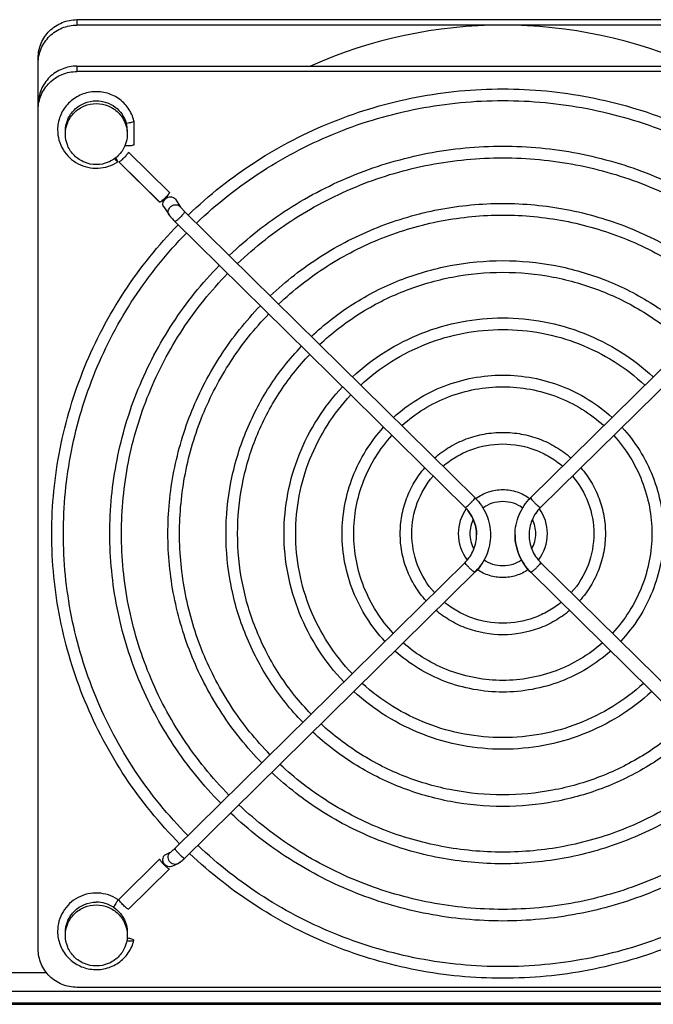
# Model space of a CAD drawing. Extents: x -1680 to 1181, y 8 to 1739.
# Tile 3 of 73: x -812 to -730, y 181 to 308. Entities that reach past the tile are written whole.
import ezdxf

# ---------------------------------------------------------------- set-up
doc = ezdxf.new("R2010")
doc.units = 0
doc.header["$LTSCALE"] = 65.395
doc.layers.add('SG48_1', color=7, linetype='CONTINUOUS')

msp = doc.modelspace()

# ---------------------------------------------------------------- linework, layer by layer
at = {"layer": 'SG48_1', "color": 9, "linetype": 'CONTINUOUS'}
for p, q in [((-804.33, 308.22), (-804.33, 307.52)), ((-804.33, 302.23), (-804.33, 301.53)), ((-873.33, 185.29), (-808.3, 185.29)), ((-863.93, 181.37), (-576.33, 181.37))]:
    msp.add_line(p, q, dxfattribs=at)
at = {"layer": 'SG48_1', "color": 2, "linetype": 'CONTINUOUS'}
for p, q in [((-804.33, 308.22), (-694.33, 308.22)), ((-796.97, 295.15), (-796.97, 295.14)), ((-796.97, 295.14), (-796.97, 292.08)), ((-797.66, 291.13), (-792.37, 285.93)), ((-793.65, 284.67), (-798.93, 289.88)), ((-790.43, 283.46), (-790.42, 283.45)), ((-790.42, 283.45), (-790.41, 283.44)), ((-754.21, 238.18), (-754.19, 238.2)), ((-754.21, 238.18), (-754.19, 238.2)), ((-744.47, 238.2), (-744.45, 238.18)), ((-744.47, 238.2), (-744.45, 238.18)), ((-798.93, 194.69), (-793.65, 199.9)), ((-793.01, 200.43), (-792.33, 200.74)), ((-792.37, 198.64), (-797.66, 193.44)), ((-796.97, 189.42), (-796.97, 189.43))]:
    msp.add_line(p, q, dxfattribs=at)
at = {"layer": 'SG48_1', "color": 6, "linetype": 'CONTINUOUS'}
for p, q in [((-694.33, 307.52), (-804.33, 307.52)), ((-809.33, 188.28), (-809.33, 303.29)), ((-804.33, 302.23), (-694.33, 302.23)), ((-694.33, 301.53), (-804.33, 301.53)), ((-798.93, 289.86), (-793.64, 284.66)), ((-791.62, 285.07), (-790.94, 284.04)), ((-793.12, 284.07), (-792.44, 283.05)), ((-790.42, 283.46), (-752.94, 246.55)), ((-708.24, 283.46), (-745.72, 246.55)), ((-791.69, 282.18), (-791.68, 282.17)), ((-791.68, 282.17), (-754.21, 245.27)), ((-706.98, 282.17), (-744.46, 245.27)), ((-752.82, 246.41), (-752.81, 246.42)), ((-752.82, 246.41), (-752.81, 246.42)), ((-745.85, 246.42), (-745.84, 246.41)), ((-745.85, 246.42), (-745.84, 246.41)), ((-754.21, 238.19), (-791.68, 201.29)), ((-744.46, 238.19), (-706.98, 201.29)), ((-752.93, 236.92), (-790.42, 200)), ((-752.93, 236.92), (-752.94, 236.91)), ((-745.73, 236.92), (-708.24, 200)), ((-745.73, 236.92), (-745.72, 236.91)), ((-792.38, 198.63), (-797.66, 193.43)), ((-791.32, 199.3), (-791.99, 198.98)), ((-694.33, 183.35), (-804.33, 183.35)), ((-674.33, 182.81), (-873.33, 182.81)), ((-576.33, 181.16), (-863.93, 181.16))]:
    msp.add_line(p, q, dxfattribs=at)
for centre, radius, start, end in [((-749.34, 246.74), 60.78, 89.9879, 114.0913), ((-749.32, 246.74), 60.78, 65.9087, 90.0121), ((-798.61, 300.58), 5.75, 276.3162, 277.3894), ((-785.36, 288.59), 9.01, 224.1751, 225.3489), ((-749.46, 241.9), 5.62, 144.9714, 179.9695), ((-749.2, 241.9), 5.62, 0.0303, 34.9615), ((-749.47, 241.9), 4.11, 153.4195, 179.9815), ((-749.19, 241.9), 4.11, 0.0184, 26.5386), ((-749.46, 241.91), 5.63, 180.0369, 217.4244), ((-749.47, 241.91), 4.12, 180.024, 208.9829), ((-749.2, 241.91), 4.12, 331.017, 359.976), ((-749.21, 241.91), 5.63, 322.5756, 359.9631), ((-796.25, 205.92), 8.31, 313.3031, 313.9484), ((-796.53, 206.21), 8.71, 313.9468, 314.5631)]:
    msp.add_arc(centre, radius, start, end, dxfattribs=at)
at = {"layer": 'SG48_1', "color": 2, "linetype": 'CONTINUOUS'}
for centre, radius, start, end in [((-801.73, 293.81), 3.9, 0.0387, 15.4098), ((-792.16, 284.71), 0.644, 33.6068, 48.991), ((-792.58, 284.43), 0.644, 213.6068, 228.991), ((-791.48, 283.69), 0.644, 33.6068, 48.991), ((-791.47, 283.69), 0.637, 25.2122, 33.5195), ((-787.46, 286.8), 4.46, 218.8586, 220.5757), ((-785.97, 287.99), 8.14, 224.2961, 224.8652), ((-786.04, 287.93), 8.05, 224.8637, 225.4373), ((-795.64, 205.32), 7.44, 313.3754, 313.9796), ((-795.9, 205.59), 7.82, 313.978, 314.5631), ((-801.83, 190.31), 4.04, 56.9111, 90.0303), ((-797.32, 193.69), 4.34, 262.4236, 262.683)]:
    msp.add_arc(centre, radius, start, end, dxfattribs=at)
at = {"layer": 'SG48_1', "color": 9, "linetype": 'CONTINUOUS'}
for centre, radius, start, end in [((-791.91, 283.41), 0.644, 213.6068, 228.991), ((-791.65, 200.02), 0.801, 294.725, 296.7157)]:
    msp.add_arc(centre, radius, start, end, dxfattribs=at)
at = {"layer": 'SG48_1', "color": 2, "linetype": 'CONTINUOUS'}
for points, knots in [([(-809.33, 303.29), (-809.33, 303.93), (-809.07, 305.23), (-807.95, 306.87), (-806.29, 307.96), (-804.98, 308.22), (-804.33, 308.22)], [0, 0, 0, 0, 0.24823, 0.4975, 0.748235, 1, 1, 1, 1]), ([(-805.83, 293.81), (-805.83, 294.33), (-805.62, 295.37), (-804.73, 296.68), (-803.4, 297.55), (-802.35, 297.75), (-801.83, 297.75)], [0, 0, 0, 0, 0.24823, 0.4975, 0.748235, 1, 1, 1, 1]), ([(-801.83, 297.75), (-801.4, 297.75), (-800.53, 297.61), (-799.36, 297), (-798.45, 296.06), (-798.09, 295.26), (-797.97, 294.85)], [0, 0, 0, 0, 0.251428, 0.502118, 0.751628, 1, 1, 1, 1]), ([(-798.78, 289.93), (-798.67, 290.01), (-798.5, 290.16), (-798.27, 290.38), (-798.08, 290.57), (-797.92, 290.75), (-797.79, 290.91), (-797.7, 291.03), (-797.67, 291.1), (-797.66, 291.12), (-797.66, 291.13)], [0, 0, 0, 0, 0.252172, 0.412518, 0.576829, 0.730131, 0.85853, 0.950673, 0.980786, 1, 1, 1, 1]), ([(-796.97, 292.08), (-796.97, 292.06), (-797.01, 292.03), (-797.13, 291.99), (-797.38, 291.94), (-797.74, 291.92), (-798.01, 291.92), (-798.15, 291.93)], [0, 0, 0, 0, 0.036441, 0.103191, 0.332873, 0.654025, 1, 1, 1, 1]), ([(-799.44, 290.3), (-799.42, 290.27), (-799.34, 290.17), (-799.26, 290.07), (-799.2, 290)], [0, 0, 0, 0, 0.286925, 1, 1, 1, 1]), ([(-799.11, 290.03), (-799.12, 290.05), (-799.18, 290.18), (-799.25, 290.3), (-799.31, 290.4)], [0, 0, 0, 0, 0.200698, 1, 1, 1, 1]), ([(-799.2, 290), (-799.19, 289.98), (-799.16, 289.94), (-799.12, 289.9), (-799.09, 289.88), (-799.07, 289.87), (-799.06, 289.88)], [0, 0, 0, 0, 0.407988, 0.711195, 0.905138, 1, 1, 1, 1]), ([(-799.08, 289.96), (-799.08, 289.96), (-799.09, 289.99), (-799.1, 290.01), (-799.11, 290.03)], [0, 0, 0, 0, 0.220687, 1, 1, 1, 1]), ([(-799.06, 289.89), (-799.06, 289.9), (-799.06, 289.92), (-799.07, 289.94), (-799.08, 289.96)], [0, 0, 0, 0, 0.174334, 1, 1, 1, 1]), ([(-799.06, 289.88), (-799.06, 289.88), (-799.06, 289.88), (-799.06, 289.89), (-799.06, 289.89)], [0, 0, 0, 0, 0.6762, 1, 1, 1, 1]), ([(-798.91, 289.86), (-798.9, 289.86), (-798.85, 289.88), (-798.81, 289.91), (-798.78, 289.93)], [0, 0, 0, 0, 0.361967, 1, 1, 1, 1]), ([(-792.37, 285.93), (-792.37, 285.91), (-792.39, 285.88), (-792.42, 285.82), (-792.48, 285.74), (-792.58, 285.6), (-792.75, 285.41), (-792.97, 285.18), (-793.19, 284.97), (-793.37, 284.81), (-793.49, 284.72), (-793.56, 284.68), (-793.6, 284.66), (-793.64, 284.65), (-793.64, 284.66)], [0, 0, 0, 0, 0.023015, 0.061273, 0.11427, 0.180416, 0.342891, 0.526531, 0.705937, 0.856336, 0.91405, 0.957484, 0.985654, 1, 1, 1, 1]), ([(-793.12, 284.07), (-793.17, 284.15), (-793.24, 284.33), (-793.22, 284.63), (-793.1, 284.91), (-792.88, 285.15), (-792.6, 285.32), (-792.29, 285.39), (-791.98, 285.35), (-791.8, 285.26), (-791.73, 285.2)], [0, 0, 0, 0, 0.113888, 0.233219, 0.360235, 0.493242, 0.627858, 0.759036, 0.883182, 1, 1, 1, 1]), ([(-791.06, 284.17), (-791.05, 284.16), (-791.01, 284.1), (-790.96, 284.04), (-790.93, 284)], [0, 0, 0, 0, 0.216015, 1, 1, 1, 1]), ([(-790.84, 283.9), (-790.81, 283.86), (-790.68, 283.71), (-790.54, 283.57), (-790.43, 283.46)], [0, 0, 0, 0, 0.23458, 1, 1, 1, 1]), ([(-791.8, 282.3), (-791.91, 282.41), (-792.09, 282.61), (-792.26, 282.82), (-792.33, 282.92)], [0, 0, 0, 0, 0.569873, 1, 1, 1, 1]), ([(-752.94, 246.54), (-752.31, 245.91), (-751.28, 244.41), (-750.92, 242.61), (-750.92, 241.73)], [0, 0, 0, 0, 0.501046, 1, 1, 1, 1]), ([(-747.75, 241.73), (-747.75, 242.61), (-747.39, 244.41), (-746.36, 245.91), (-745.73, 246.54)], [0, 0, 0, 0, 0.498954, 1, 1, 1, 1]), ([(-752.72, 241.73), (-752.72, 242.38), (-752.98, 243.7), (-753.74, 244.81), (-754.2, 245.27)], [0, 0, 0, 0, 0.498959, 1, 1, 1, 1]), ([(-744.46, 245.27), (-744.93, 244.81), (-745.68, 243.7), (-745.95, 242.38), (-745.95, 241.73)], [0, 0, 0, 0, 0.501041, 1, 1, 1, 1]), ([(-754.19, 238.2), (-753.73, 238.66), (-752.98, 239.77), (-752.72, 241.08), (-752.72, 241.73)], [0, 0, 0, 0, 0.501036, 1, 1, 1, 1]), ([(-750.92, 241.73), (-750.92, 240.85), (-751.28, 239.06), (-752.31, 237.55), (-752.94, 236.93)], [0, 0, 0, 0, 0.498954, 1, 1, 1, 1]), ([(-745.73, 236.93), (-746.36, 237.55), (-747.39, 239.06), (-747.75, 240.85), (-747.75, 241.73)], [0, 0, 0, 0, 0.501046, 1, 1, 1, 1]), ([(-745.95, 241.73), (-745.95, 241.08), (-745.68, 239.77), (-744.93, 238.66), (-744.47, 238.2)], [0, 0, 0, 0, 0.498964, 1, 1, 1, 1]), ([(-792.33, 200.74), (-792.29, 200.76), (-792.2, 200.82), (-792.05, 200.93), (-791.88, 201.09), (-791.75, 201.21), (-791.69, 201.27)], [0, 0, 0, 0, 0.15356, 0.383573, 0.673178, 1, 1, 1, 1]), ([(-793.65, 199.9), (-793.65, 199.89), (-793.64, 199.86), (-793.6, 199.79), (-793.52, 199.68), (-793.39, 199.52), (-793.23, 199.33), (-793.04, 199.14), (-792.81, 198.92), (-792.64, 198.77), (-792.52, 198.69)], [0, 0, 0, 0, 0.019214, 0.049327, 0.14147, 0.269869, 0.423171, 0.587482, 0.747828, 1, 1, 1, 1]), ([(-791.99, 198.98), (-792.08, 198.94), (-792.28, 198.89), (-792.68, 198.94), (-793.12, 199.26), (-793.27, 199.78), (-793.18, 200.18), (-793.07, 200.36), (-793.01, 200.43)], [0, 0, 0, 0, 0.121985, 0.245562, 0.496101, 0.749947, 0.876192, 1, 1, 1, 1]), ([(-790.53, 199.91), (-790.63, 199.81), (-790.77, 199.69), (-790.95, 199.55), (-791.02, 199.5), (-791.06, 199.49)], [0, 0, 0, 0, 0.616139, 0.843618, 1, 1, 1, 1]), ([(-792.52, 198.69), (-792.5, 198.67), (-792.46, 198.65), (-792.41, 198.63), (-792.39, 198.63)], [0, 0, 0, 0, 0.638033, 1, 1, 1, 1]), ([(-799.11, 194.55), (-799.17, 194.41), (-799.34, 194.12), (-799.52, 193.85), (-799.62, 193.69)], [0, 0, 0, 0, 0.439848, 1, 1, 1, 1]), ([(-799.08, 194.62), (-799.08, 194.61), (-799.09, 194.59), (-799.1, 194.56), (-799.11, 194.55)], [0, 0, 0, 0, 0.220687, 1, 1, 1, 1]), ([(-799.06, 194.68), (-799.06, 194.68), (-799.06, 194.65), (-799.07, 194.63), (-799.08, 194.62)], [0, 0, 0, 0, 0.174334, 1, 1, 1, 1]), ([(-799.06, 194.7), (-799.06, 194.69), (-799.06, 194.69), (-799.06, 194.68), (-799.06, 194.68)], [0, 0, 0, 0, 0.6762, 1, 1, 1, 1]), ([(-797.72, 193.43), (-797.76, 193.45), (-797.86, 193.52), (-798.11, 193.72), (-798.37, 193.98), (-798.62, 194.25), (-798.76, 194.42), (-798.85, 194.53), (-798.89, 194.6), (-798.92, 194.65), (-798.93, 194.68), (-798.93, 194.69)], [0, 0, 0, 0, 0.081562, 0.207712, 0.535934, 0.701608, 0.843513, 0.900543, 0.946183, 0.9794, 1, 1, 1, 1]), ([(-805.83, 190.41), (-805.83, 190.92), (-805.62, 191.96), (-804.73, 193.27), (-803.4, 194.15), (-802.35, 194.35), (-801.83, 194.35)], [0, 0, 0, 0, 0.24823, 0.4975, 0.748235, 1, 1, 1, 1]), ([(-799.62, 193.69), (-799.35, 193.52), (-798.85, 193.09), (-798.27, 192.29), (-797.91, 191.38), (-797.83, 190.73), (-797.83, 190.41)], [0, 0, 0, 0, 0.251203, 0.501474, 0.75096, 1, 1, 1, 1]), ([(-797.66, 193.43), (-797.67, 193.42), (-797.69, 193.42), (-797.71, 193.43), (-797.72, 193.43)], [0, 0, 0, 0, 0.357386, 1, 1, 1, 1]), ([(-797.87, 189.38), (-797.76, 189.37), (-797.55, 189.35), (-797.28, 189.34), (-797.1, 189.36), (-797, 189.39), (-796.98, 189.41), (-796.97, 189.42)], [0, 0, 0, 0, 0.365829, 0.678551, 0.8959, 0.961026, 1, 1, 1, 1]), ([(-796.97, 189.43), (-796.97, 189.44), (-796.99, 189.47), (-797.08, 189.52), (-797.26, 189.58), (-797.53, 189.64), (-797.74, 189.68), (-797.85, 189.69)], [0, 0, 0, 0, 0.038814, 0.104047, 0.32209, 0.635287, 1, 1, 1, 1])]:
    msp.add_open_spline(points, degree=3, knots=knots, dxfattribs=at)
at = {"layer": 'SG48_1', "color": 6, "linetype": 'CONTINUOUS'}
for points, knots in [([(-809.33, 302.6), (-809.33, 303.24), (-809.07, 304.54), (-807.95, 306.17), (-806.29, 307.27), (-804.98, 307.52), (-804.33, 307.52)], [0, 0, 0, 0, 0.24823, 0.4975, 0.748235, 1, 1, 1, 1]), ([(-804.33, 302.23), (-804.98, 302.23), (-806.29, 301.97), (-807.95, 300.88), (-809.07, 299.24), (-809.33, 297.94), (-809.33, 297.3)], [0, 0, 0, 0, 0.251765, 0.5025, 0.75177, 1, 1, 1, 1]), ([(-809.33, 296.61), (-809.33, 297.25), (-809.07, 298.55), (-807.95, 300.18), (-806.29, 301.28), (-804.98, 301.53), (-804.33, 301.53)], [0, 0, 0, 0, 0.24823, 0.4975, 0.748235, 1, 1, 1, 1]), ([(-796.97, 295.15), (-797.11, 295.73), (-797.62, 296.85), (-798.92, 298.14), (-800.6, 298.89), (-802.44, 299), (-804.19, 298.46), (-805.65, 297.34), (-806.61, 295.79), (-806.83, 294.58), (-806.83, 293.99)], [0, 0, 0, 0, 0.124517, 0.249461, 0.374833, 0.50042, 0.6259, 0.751004, 0.875653, 1, 1, 1, 1]), ([(-789.97, 283.01), (-787.28, 285.59), (-781.39, 290.24), (-771.39, 295.39), (-760.57, 298.57), (-749.33, 299.64), (-738.1, 298.57), (-727.27, 295.39), (-717.27, 290.24), (-711.38, 285.59), (-708.7, 283.01)], [0, 0, 0, 0, 0.124599, 0.249524, 0.374695, 0.5, 0.625305, 0.750476, 0.875401, 1, 1, 1, 1]), ([(-805.83, 293.46), (-805.83, 293.97), (-805.62, 295.01), (-804.73, 296.32), (-803.4, 297.19), (-802.35, 297.4), (-801.83, 297.4)], [0, 0, 0, 0, 0.24823, 0.4975, 0.748235, 1, 1, 1, 1]), ([(-801.83, 297.4), (-801.31, 297.4), (-800.26, 297.19), (-798.93, 296.32), (-798.04, 295.01), (-797.83, 293.97), (-797.83, 293.46)], [0, 0, 0, 0, 0.251765, 0.5025, 0.75177, 1, 1, 1, 1]), ([(-788.9, 281.96), (-786.28, 284.46), (-780.55, 288.99), (-770.81, 294), (-760.27, 297.09), (-749.33, 298.13), (-738.39, 297.09), (-727.86, 294), (-718.12, 288.99), (-712.38, 284.46), (-709.76, 281.96)], [0, 0, 0, 0, 0.124579, 0.249499, 0.37468, 0.5, 0.62532, 0.750501, 0.875421, 1, 1, 1, 1]), ([(-797.87, 294.88), (-797.76, 294.89), (-797.54, 294.93), (-797.27, 294.99), (-797.08, 295.05), (-796.99, 295.1), (-796.97, 295.13), (-796.97, 295.14)], [0, 0, 0, 0, 0.363292, 0.676961, 0.895892, 0.961319, 1, 1, 1, 1]), ([(-806.83, 293.99), (-806.83, 293.55), (-806.71, 292.65), (-806.17, 291.42), (-805.32, 290.37), (-804.22, 289.58), (-802.94, 289.11), (-801.59, 289), (-800.26, 289.24), (-799.44, 289.63), (-799.06, 289.88)], [0, 0, 0, 0, 0.124244, 0.248662, 0.373382, 0.498443, 0.623789, 0.749282, 0.874743, 1, 1, 1, 1]), ([(-801.83, 289.52), (-802.35, 289.52), (-803.4, 289.72), (-804.73, 290.6), (-805.62, 291.91), (-805.83, 292.95), (-805.83, 293.46)], [0, 0, 0, 0, 0.251765, 0.5025, 0.75177, 1, 1, 1, 1]), ([(-797.83, 293.46), (-797.83, 292.95), (-798.04, 291.91), (-798.93, 290.6), (-800.26, 289.72), (-801.31, 289.52), (-801.83, 289.52)], [0, 0, 0, 0, 0.24823, 0.4975, 0.748235, 1, 1, 1, 1]), ([(-784.66, 277.79), (-782.33, 280.02), (-778.48, 283.05), (-772.86, 286.28), (-766.94, 288.98), (-759.1, 291.28), (-749.33, 292.2), (-739.57, 291.28), (-731.72, 288.98), (-725.8, 286.28), (-720.18, 283.05), (-716.34, 280.02), (-714, 277.79)], [0, 0, 0, 0, 0.124567, 0.187047, 0.249599, 0.374733, 0.5, 0.625267, 0.750401, 0.812953, 0.875433, 1, 1, 1, 1]), ([(-783.6, 276.74), (-781.33, 278.9), (-777.6, 281.83), (-772.15, 284.96), (-766.41, 287.57), (-758.8, 289.8), (-749.33, 290.69), (-739.86, 289.8), (-732.26, 287.57), (-726.52, 284.96), (-721.07, 281.83), (-717.34, 278.9), (-715.07, 276.74)], [0, 0, 0, 0, 0.124544, 0.187019, 0.249571, 0.374716, 0.5, 0.625284, 0.750429, 0.812981, 0.875456, 1, 1, 1, 1]), ([(-779.36, 272.57), (-777.37, 274.46), (-773.01, 277.87), (-765.62, 281.66), (-757.63, 283.98), (-749.33, 284.77), (-741.04, 283.98), (-733.05, 281.66), (-725.66, 277.87), (-721.29, 274.46), (-719.3, 272.57)], [0, 0, 0, 0, 0.124607, 0.249533, 0.374701, 0.5, 0.625299, 0.750467, 0.875393, 1, 1, 1, 1]), ([(-792.44, 283.05), (-792.43, 283.03), (-792.38, 282.96), (-792.32, 282.88), (-792.28, 282.83)], [0, 0, 0, 0, 0.237759, 1, 1, 1, 1]), ([(-792.28, 282.83), (-792.25, 282.79), (-792.1, 282.61), (-791.95, 282.44), (-791.82, 282.32)], [0, 0, 0, 0, 0.229873, 1, 1, 1, 1]), ([(-778.29, 271.51), (-776.37, 273.33), (-772.16, 276.62), (-765.03, 280.26), (-757.33, 282.5), (-749.33, 283.26), (-741.34, 282.5), (-733.63, 280.26), (-726.5, 276.62), (-722.29, 273.33), (-720.37, 271.51)], [0, 0, 0, 0, 0.124579, 0.2495, 0.37468, 0.5, 0.62532, 0.7505, 0.875421, 1, 1, 1, 1]), ([(-807.58, 241.9), (-807.58, 245.57), (-806.86, 252.92), (-803.67, 263.53), (-798.49, 273.34), (-793.83, 279.11), (-791.25, 281.75)], [0, 0, 0, 0, 0.249385, 0.49904, 0.749193, 1, 1, 1, 1]), ([(-806.08, 241.9), (-806.08, 245.47), (-805.38, 252.63), (-802.28, 262.96), (-797.23, 272.51), (-792.69, 278.13), (-790.18, 280.69)], [0, 0, 0, 0, 0.249351, 0.498987, 0.749148, 1, 1, 1, 1]), ([(-774.06, 267.34), (-772.41, 268.89), (-768.82, 271.69), (-762.73, 274.79), (-756.15, 276.69), (-749.33, 277.34), (-742.51, 276.69), (-735.94, 274.79), (-729.85, 271.69), (-726.25, 268.89), (-724.61, 267.34)], [0, 0, 0, 0, 0.124613, 0.24954, 0.374706, 0.5, 0.625294, 0.75046, 0.875387, 1, 1, 1, 1]), ([(-800.08, 241.9), (-800.08, 245.09), (-799.46, 251.47), (-796.7, 260.69), (-792.21, 269.21), (-788.18, 274.23), (-785.94, 276.52)], [0, 0, 0, 0, 0.249391, 0.499049, 0.7492, 1, 1, 1, 1]), ([(-798.58, 241.9), (-798.58, 244.99), (-797.98, 251.18), (-795.3, 260.11), (-790.95, 268.38), (-787.04, 273.25), (-784.87, 275.47)], [0, 0, 0, 0, 0.249353, 0.498989, 0.74915, 1, 1, 1, 1]), ([(-772.99, 266.29), (-771.41, 267.77), (-767.97, 270.44), (-762.15, 273.39), (-755.86, 275.21), (-749.33, 275.83), (-742.81, 275.21), (-736.52, 273.39), (-730.69, 270.44), (-727.25, 267.77), (-725.68, 266.29)], [0, 0, 0, 0, 0.12458, 0.249501, 0.374681, 0.5, 0.625319, 0.750499, 0.87542, 1, 1, 1, 1]), ([(-792.58, 241.9), (-792.58, 244.6), (-792.06, 250.02), (-789.73, 257.84), (-785.94, 265.08), (-782.53, 269.35), (-780.64, 271.3)], [0, 0, 0, 0, 0.2494, 0.499062, 0.749211, 1, 1, 1, 1]), ([(-791.08, 241.9), (-791.08, 244.51), (-790.58, 249.73), (-788.33, 257.27), (-784.68, 264.25), (-781.39, 268.36), (-779.57, 270.25)], [0, 0, 0, 0, 0.249355, 0.498992, 0.749152, 1, 1, 1, 1]), ([(-768.75, 262.12), (-767.46, 263.33), (-764.62, 265.51), (-759.84, 267.92), (-754.68, 269.4), (-749.33, 269.9), (-743.98, 269.4), (-738.82, 267.92), (-734.04, 265.51), (-731.21, 263.33), (-729.91, 262.12)], [0, 0, 0, 0, 0.124622, 0.249551, 0.374713, 0.5, 0.625287, 0.750449, 0.875378, 1, 1, 1, 1]), ([(-767.68, 261.06), (-766.46, 262.2), (-763.78, 264.25), (-759.26, 266.53), (-754.38, 267.92), (-749.33, 268.39), (-744.28, 267.92), (-739.41, 266.53), (-734.89, 264.25), (-732.21, 262.2), (-730.98, 261.06)], [0, 0, 0, 0, 0.124581, 0.249503, 0.374682, 0.5, 0.625318, 0.750497, 0.875419, 1, 1, 1, 1]), ([(-785.08, 241.9), (-785.08, 244.12), (-784.65, 248.57), (-782.75, 254.99), (-779.66, 260.95), (-776.88, 264.46), (-775.33, 266.07)], [0, 0, 0, 0, 0.249411, 0.499079, 0.749225, 1, 1, 1, 1]), ([(-783.58, 241.9), (-783.58, 244.02), (-783.17, 248.28), (-781.36, 254.42), (-778.4, 260.12), (-775.74, 263.48), (-774.27, 265.02)], [0, 0, 0, 0, 0.249357, 0.498996, 0.749155, 1, 1, 1, 1]), ([(-763.45, 256.89), (-762.5, 257.76), (-760.43, 259.32), (-756.95, 261.05), (-753.21, 262.11), (-749.33, 262.47), (-745.45, 262.11), (-741.71, 261.05), (-738.23, 259.32), (-736.17, 257.76), (-735.22, 256.89)], [0, 0, 0, 0, 0.124637, 0.24957, 0.374725, 0.5, 0.625275, 0.75043, 0.875363, 1, 1, 1, 1]), ([(-777.58, 241.9), (-777.58, 243.64), (-777.25, 247.12), (-775.78, 252.15), (-773.38, 256.82), (-771.22, 259.58), (-770.03, 260.85)], [0, 0, 0, 0, 0.249428, 0.499106, 0.749247, 1, 1, 1, 1]), ([(-762.37, 255.84), (-761.5, 256.63), (-759.58, 258.07), (-756.37, 259.66), (-752.91, 260.63), (-749.33, 260.96), (-745.75, 260.63), (-742.29, 259.66), (-739.08, 258.07), (-737.17, 256.63), (-736.29, 255.84)], [0, 0, 0, 0, 0.124583, 0.249506, 0.374684, 0.5, 0.625316, 0.750494, 0.875417, 1, 1, 1, 1]), ([(-776.08, 241.9), (-776.08, 243.54), (-775.77, 246.83), (-774.38, 251.57), (-772.12, 255.98), (-770.09, 258.6), (-768.96, 259.8)], [0, 0, 0, 0, 0.249362, 0.499002, 0.74916, 1, 1, 1, 1]), ([(-770.08, 241.9), (-770.08, 243.16), (-769.85, 245.67), (-768.8, 249.3), (-767.1, 252.68), (-765.57, 254.69), (-764.72, 255.62)], [0, 0, 0, 0, 0.249457, 0.499151, 0.749284, 1, 1, 1, 1]), ([(-733.94, 255.62), (-733.09, 254.69), (-731.56, 252.68), (-729.86, 249.3), (-728.82, 245.67), (-728.58, 243.16), (-728.58, 241.9)], [0, 0, 0, 0, 0.250716, 0.500849, 0.750543, 1, 1, 1, 1]), ([(-768.58, 241.9), (-768.58, 243.06), (-768.37, 245.37), (-767.41, 248.73), (-765.84, 251.85), (-764.43, 253.71), (-763.65, 254.57)], [0, 0, 0, 0, 0.24937, 0.499015, 0.749169, 1, 1, 1, 1]), ([(-758.14, 251.66), (-757.54, 252.19), (-756.24, 253.14), (-754.07, 254.18), (-751.74, 254.82), (-749.33, 255.04), (-746.93, 254.82), (-744.6, 254.18), (-742.43, 253.14), (-741.13, 252.19), (-740.53, 251.66)], [0, 0, 0, 0, 0.124668, 0.249608, 0.37475, 0.5, 0.62525, 0.750392, 0.875332, 1, 1, 1, 1]), ([(-735.01, 254.57), (-734.23, 253.71), (-732.82, 251.85), (-731.26, 248.73), (-730.3, 245.37), (-730.08, 243.06), (-730.08, 241.9)], [0, 0, 0, 0, 0.250831, 0.500985, 0.75063, 1, 1, 1, 1]), ([(-757.06, 250.61), (-756.53, 251.06), (-755.39, 251.88), (-752.85, 253.09), (-749.33, 253.72), (-745.81, 253.09), (-743.27, 251.88), (-742.13, 251.06), (-741.6, 250.61)], [0, 0, 0, 0, 0.124833, 0.250003, 0.5, 0.749997, 0.875167, 1, 1, 1, 1]), ([(-762.58, 241.9), (-762.58, 242.67), (-762.44, 244.21), (-761.83, 246.45), (-760.82, 248.55), (-759.91, 249.8), (-759.41, 250.39)], [0, 0, 0, 0, 0.249516, 0.499242, 0.749358, 1, 1, 1, 1]), ([(-739.26, 250.39), (-738.75, 249.8), (-737.84, 248.55), (-736.84, 246.45), (-736.22, 244.21), (-736.08, 242.67), (-736.08, 241.9)], [0, 0, 0, 0, 0.250642, 0.500758, 0.750484, 1, 1, 1, 1]), ([(-761.08, 241.9), (-761.08, 243.24), (-760.6, 245.95), (-759.21, 248.31), (-758.33, 249.33)], [0, 0, 0, 0, 0.499034, 1, 1, 1, 1]), ([(-740.33, 249.33), (-739.46, 248.31), (-738.06, 245.95), (-737.58, 243.24), (-737.58, 241.9)], [0, 0, 0, 0, 0.500966, 1, 1, 1, 1]), ([(-752.81, 246.42), (-752.32, 246.79), (-751.2, 247.38), (-749.33, 247.68), (-747.46, 247.38), (-746.34, 246.79), (-745.85, 246.42)], [0, 0, 0, 0, 0.249722, 0.500001, 0.75028, 1, 1, 1, 1]), ([(-754.21, 245.27), (-753.74, 244.81), (-752.98, 243.7), (-752.72, 242.38), (-752.72, 241.73)], [0, 0, 0, 0, 0.501456, 1, 1, 1, 1]), ([(-751.9, 245.23), (-751.54, 245.5), (-750.71, 245.93), (-749.33, 246.15), (-747.95, 245.93), (-747.13, 245.5), (-746.76, 245.23)], [0, 0, 0, 0, 0.249499, 0.5, 0.750501, 1, 1, 1, 1]), ([(-744.46, 245.27), (-744.92, 244.81), (-745.68, 243.7), (-745.95, 242.38), (-745.95, 241.73)], [0, 0, 0, 0, 0.501456, 1, 1, 1, 1]), ([(-791.07, 201.89), (-793.68, 204.52), (-798.39, 210.31), (-803.63, 220.16), (-806.86, 230.82), (-807.58, 238.22), (-807.58, 241.9)], [0, 0, 0, 0, 0.250815, 0.500969, 0.750621, 1, 1, 1, 1]), ([(-790.01, 202.94), (-792.54, 205.51), (-797.13, 211.14), (-802.23, 220.73), (-805.37, 231.12), (-806.08, 238.32), (-806.08, 241.9)], [0, 0, 0, 0, 0.25086, 0.501023, 0.750655, 1, 1, 1, 1]), ([(-785.77, 207.11), (-788.03, 209.4), (-792.11, 214.44), (-796.66, 223.01), (-799.45, 232.27), (-800.08, 238.7), (-800.08, 241.9)], [0, 0, 0, 0, 0.250808, 0.500961, 0.750615, 1, 1, 1, 1]), ([(-784.7, 208.16), (-786.89, 210.39), (-790.85, 215.27), (-795.26, 223.58), (-797.97, 232.57), (-798.58, 238.8), (-798.58, 241.9)], [0, 0, 0, 0, 0.250859, 0.501023, 0.750655, 1, 1, 1, 1]), ([(-780.47, 212.33), (-782.38, 214.29), (-785.84, 218.57), (-789.68, 225.85), (-792.05, 233.73), (-792.58, 239.18), (-792.58, 241.9)], [0, 0, 0, 0, 0.250799, 0.50095, 0.750608, 1, 1, 1, 1]), ([(-779.4, 213.38), (-781.24, 215.27), (-784.58, 219.4), (-788.29, 226.43), (-790.57, 234.02), (-791.08, 239.28), (-791.08, 241.9)], [0, 0, 0, 0, 0.250859, 0.501022, 0.750654, 1, 1, 1, 1]), ([(-775.16, 217.56), (-776.73, 219.17), (-779.56, 222.7), (-782.71, 228.7), (-784.65, 235.18), (-785.08, 239.67), (-785.08, 241.9)], [0, 0, 0, 0, 0.250787, 0.500935, 0.750599, 1, 1, 1, 1]), ([(-774.09, 218.61), (-775.59, 220.15), (-778.3, 223.53), (-781.31, 229.27), (-783.17, 235.47), (-783.58, 239.76), (-783.58, 241.9)], [0, 0, 0, 0, 0.250858, 0.501021, 0.750653, 1, 1, 1, 1]), ([(-769.86, 222.78), (-771.08, 224.05), (-773.28, 226.83), (-775.73, 231.55), (-777.24, 236.63), (-777.58, 240.15), (-777.58, 241.9)], [0, 0, 0, 0, 0.250768, 0.500912, 0.750584, 1, 1, 1, 1]), ([(-768.79, 223.83), (-769.94, 225.04), (-772.02, 227.67), (-774.34, 232.12), (-775.76, 236.92), (-776.08, 240.25), (-776.08, 241.9)], [0, 0, 0, 0, 0.250857, 0.501019, 0.750652, 1, 1, 1, 1]), ([(-764.55, 228.01), (-765.43, 228.94), (-767.01, 230.97), (-768.76, 234.39), (-769.84, 238.08), (-770.08, 240.63), (-770.08, 241.9)], [0, 0, 0, 0, 0.250736, 0.500873, 0.750559, 1, 1, 1, 1]), ([(-763.48, 229.06), (-764.29, 229.92), (-765.75, 231.8), (-767.36, 234.97), (-768.36, 238.37), (-768.58, 240.73), (-768.58, 241.9)], [0, 0, 0, 0, 0.250855, 0.501015, 0.750649, 1, 1, 1, 1]), ([(-759.24, 233.23), (-759.77, 233.82), (-760.73, 235.1), (-761.79, 237.24), (-762.44, 239.53), (-762.58, 241.12), (-762.58, 241.9)], [0, 0, 0, 0, 0.250671, 0.500794, 0.750507, 1, 1, 1, 1]), ([(-758.17, 234.29), (-759.09, 235.32), (-760.57, 237.74), (-761.08, 240.53), (-761.08, 241.9)], [0, 0, 0, 0, 0.501019, 1, 1, 1, 1]), ([(-750.92, 241.73), (-750.92, 240.85), (-751.28, 239.05), (-752.3, 237.55), (-752.93, 236.92)], [0, 0, 0, 0, 0.499215, 1, 1, 1, 1]), ([(-747.75, 241.73), (-747.75, 240.85), (-747.39, 239.05), (-746.36, 237.55), (-745.73, 236.92)], [0, 0, 0, 0, 0.499215, 1, 1, 1, 1]), ([(-737.58, 241.9), (-737.58, 240.53), (-738.09, 237.74), (-739.57, 235.32), (-740.49, 234.29)], [0, 0, 0, 0, 0.498981, 1, 1, 1, 1]), ([(-736.08, 241.9), (-736.08, 241.12), (-736.23, 239.53), (-736.88, 237.24), (-737.94, 235.1), (-738.89, 233.82), (-739.42, 233.23)], [0, 0, 0, 0, 0.249493, 0.499206, 0.749329, 1, 1, 1, 1]), ([(-730.08, 241.9), (-730.08, 240.73), (-730.31, 238.37), (-731.3, 234.97), (-732.92, 231.8), (-734.37, 229.92), (-735.18, 229.06)], [0, 0, 0, 0, 0.249351, 0.498985, 0.749145, 1, 1, 1, 1]), ([(-728.58, 241.9), (-728.58, 240.63), (-728.82, 238.08), (-729.9, 234.39), (-731.66, 230.97), (-733.24, 228.94), (-734.11, 228.01)], [0, 0, 0, 0, 0.249441, 0.499127, 0.749264, 1, 1, 1, 1]), ([(-746.91, 238.48), (-747.26, 238.24), (-748.04, 237.86), (-749.33, 237.67), (-750.62, 237.86), (-751.41, 238.24), (-751.76, 238.48)], [0, 0, 0, 0, 0.249558, 0.500002, 0.750445, 1, 1, 1, 1]), ([(-746.04, 237.25), (-746.52, 236.92), (-747.58, 236.41), (-749.33, 236.14), (-751.09, 236.41), (-752.15, 236.92), (-752.63, 237.25)], [0, 0, 0, 0, 0.249753, 0.500002, 0.750249, 1, 1, 1, 1]), ([(-741.79, 233.04), (-742.31, 232.61), (-743.44, 231.84), (-745.92, 230.7), (-749.33, 230.11), (-752.75, 230.7), (-755.22, 231.84), (-756.35, 232.61), (-756.87, 233.04)], [0, 0, 0, 0, 0.124839, 0.249999, 0.5, 0.750001, 0.875161, 1, 1, 1, 1]), ([(-740.72, 231.98), (-741.31, 231.48), (-742.59, 230.58), (-745.42, 229.26), (-749.33, 228.57), (-753.24, 229.26), (-756.07, 230.58), (-757.35, 231.48), (-757.95, 231.98)], [0, 0, 0, 0, 0.124921, 0.250102, 0.5, 0.749898, 0.875079, 1, 1, 1, 1]), ([(-736.47, 227.8), (-737.35, 227.03), (-739.24, 225.65), (-742.41, 224.11), (-745.81, 223.17), (-749.33, 222.85), (-752.85, 223.17), (-756.25, 224.11), (-759.42, 225.65), (-761.32, 227.03), (-762.19, 227.8)], [0, 0, 0, 0, 0.124595, 0.24952, 0.374694, 0.5, 0.625306, 0.75048, 0.875405, 1, 1, 1, 1]), ([(-735.4, 226.75), (-736.35, 225.91), (-738.39, 224.39), (-741.83, 222.72), (-745.52, 221.69), (-749.33, 221.34), (-753.15, 221.69), (-756.84, 222.72), (-760.27, 224.39), (-762.32, 225.91), (-763.26, 226.75)], [0, 0, 0, 0, 0.124647, 0.249582, 0.374733, 0.5, 0.625267, 0.750418, 0.875353, 1, 1, 1, 1]), ([(-731.16, 222.58), (-732.39, 221.46), (-735.05, 219.46), (-739.52, 217.24), (-744.34, 215.88), (-749.33, 215.42), (-754.32, 215.88), (-759.14, 217.24), (-763.62, 219.46), (-766.28, 221.46), (-767.5, 222.58)], [0, 0, 0, 0, 0.124589, 0.249513, 0.374689, 0.5, 0.625311, 0.750487, 0.875411, 1, 1, 1, 1]), ([(-730.09, 221.52), (-731.39, 220.34), (-734.2, 218.21), (-738.94, 215.85), (-744.04, 214.4), (-749.33, 213.91), (-754.62, 214.4), (-759.72, 215.85), (-764.46, 218.21), (-767.28, 220.34), (-768.57, 221.52)], [0, 0, 0, 0, 0.124629, 0.24956, 0.374719, 0.5, 0.625281, 0.75044, 0.875371, 1, 1, 1, 1]), ([(-725.86, 217.35), (-727.43, 215.9), (-730.85, 213.28), (-736.64, 210.37), (-742.87, 208.59), (-749.33, 207.99), (-755.79, 208.59), (-762.03, 210.37), (-767.81, 213.28), (-771.24, 215.9), (-772.81, 217.35)], [0, 0, 0, 0, 0.124586, 0.249509, 0.374686, 0.5, 0.625313, 0.750491, 0.875414, 1, 1, 1, 1]), ([(-724.79, 216.3), (-726.43, 214.77), (-730.01, 212.02), (-736.05, 208.98), (-742.57, 207.11), (-749.33, 206.48), (-756.09, 207.11), (-762.61, 208.98), (-768.66, 212.02), (-772.24, 214.77), (-773.88, 216.3)], [0, 0, 0, 0, 0.124619, 0.249547, 0.374711, 0.5, 0.625289, 0.750453, 0.875381, 1, 1, 1, 1]), ([(-719.48, 211.07), (-721.47, 209.21), (-725.82, 205.84), (-733.17, 202.11), (-741.1, 199.82), (-749.33, 199.04), (-757.56, 199.82), (-765.5, 202.11), (-772.85, 205.84), (-777.19, 209.21), (-779.18, 211.07)], [0, 0, 0, 0, 0.124612, 0.249539, 0.374705, 0.5, 0.625295, 0.750461, 0.875388, 1, 1, 1, 1]), ([(-720.55, 212.13), (-722.47, 210.33), (-726.66, 207.09), (-733.75, 203.5), (-741.4, 201.3), (-749.33, 200.55), (-757.27, 201.3), (-764.92, 203.5), (-772, 207.09), (-776.19, 210.33), (-778.11, 212.13)], [0, 0, 0, 0, 0.124585, 0.249507, 0.374685, 0.5, 0.625315, 0.750493, 0.875415, 1, 1, 1, 1]), ([(-714.18, 205.85), (-716.51, 203.64), (-720.35, 200.65), (-725.94, 197.45), (-731.83, 194.79), (-739.63, 192.52), (-749.33, 191.61), (-759.03, 192.52), (-766.83, 194.79), (-772.72, 197.45), (-778.32, 200.65), (-782.15, 203.64), (-784.48, 205.85)], [0, 0, 0, 0, 0.124572, 0.187051, 0.249603, 0.374736, 0.5, 0.625264, 0.750397, 0.812949, 0.875428, 1, 1, 1, 1]), ([(-715.25, 206.9), (-717.51, 204.76), (-721.23, 201.87), (-726.66, 198.78), (-732.36, 196.2), (-739.93, 194), (-749.33, 193.12), (-758.74, 194), (-766.3, 196.2), (-772.01, 198.78), (-777.43, 201.87), (-781.15, 204.76), (-783.42, 206.9)], [0, 0, 0, 0, 0.124549, 0.187024, 0.249576, 0.374719, 0.5, 0.625281, 0.750424, 0.812976, 0.875451, 1, 1, 1, 1]), ([(-709.94, 201.68), (-712.56, 199.2), (-716.85, 195.84), (-723.12, 192.25), (-729.71, 189.26), (-738.46, 186.71), (-749.33, 185.68), (-760.21, 186.71), (-768.95, 189.26), (-775.55, 192.25), (-781.81, 195.84), (-786.11, 199.2), (-788.72, 201.68)], [0, 0, 0, 0, 0.124547, 0.187023, 0.249575, 0.374718, 0.5, 0.625282, 0.750425, 0.812977, 0.875453, 1, 1, 1, 1]), ([(-790.95, 199.53), (-790.97, 199.51), (-791.05, 199.45), (-791.13, 199.4), (-791.19, 199.36)], [0, 0, 0, 0, 0.257439, 1, 1, 1, 1]), ([(-790.55, 199.87), (-790.59, 199.84), (-790.72, 199.72), (-790.85, 199.61), (-790.95, 199.53)], [0, 0, 0, 0, 0.269138, 1, 1, 1, 1]), ([(-708.87, 200.62), (-711.56, 198.08), (-717.43, 193.47), (-727.39, 188.37), (-738.16, 185.23), (-749.33, 184.17), (-760.51, 185.23), (-771.27, 188.37), (-781.23, 193.47), (-787.11, 198.08), (-789.79, 200.62)], [0, 0, 0, 0, 0.124603, 0.249528, 0.374698, 0.5, 0.625302, 0.750472, 0.875397, 1, 1, 1, 1]), ([(-791.19, 199.36), (-791.2, 199.36), (-791.24, 199.33), (-791.28, 199.31), (-791.32, 199.3)], [0, 0, 0, 0, 0.242005, 1, 1, 1, 1]), ([(-799.06, 194.7), (-799.44, 194.94), (-800.26, 195.33), (-801.59, 195.58), (-802.94, 195.46), (-804.22, 194.99), (-805.32, 194.2), (-806.17, 193.15), (-806.71, 191.92), (-806.83, 191.03), (-806.83, 190.58)], [0, 0, 0, 0, 0.125257, 0.250718, 0.376211, 0.501557, 0.626618, 0.751338, 0.875756, 1, 1, 1, 1]), ([(-805.83, 190.05), (-805.83, 190.57), (-805.62, 191.61), (-804.73, 192.92), (-803.4, 193.79), (-802.35, 193.99), (-801.83, 193.99)], [0, 0, 0, 0, 0.24823, 0.4975, 0.748235, 1, 1, 1, 1]), ([(-801.83, 193.99), (-801.31, 193.99), (-800.26, 193.79), (-798.93, 192.92), (-798.04, 191.61), (-797.83, 190.57), (-797.83, 190.05)], [0, 0, 0, 0, 0.251765, 0.5025, 0.75177, 1, 1, 1, 1]), ([(-806.83, 190.58), (-806.83, 189.99), (-806.61, 188.79), (-805.65, 187.23), (-804.19, 186.11), (-802.44, 185.57), (-800.6, 185.69), (-798.92, 186.44), (-797.62, 187.73), (-797.11, 188.84), (-796.97, 189.42)], [0, 0, 0, 0, 0.124347, 0.248997, 0.3741, 0.49958, 0.625167, 0.75054, 0.875483, 1, 1, 1, 1]), ([(-801.83, 186.11), (-802.35, 186.11), (-803.4, 186.32), (-804.73, 187.19), (-805.62, 188.5), (-805.83, 189.54), (-805.83, 190.05)], [0, 0, 0, 0, 0.251765, 0.5025, 0.75177, 1, 1, 1, 1]), ([(-797.83, 190.05), (-797.83, 189.54), (-798.04, 188.5), (-798.93, 187.19), (-800.26, 186.32), (-801.31, 186.11), (-801.83, 186.11)], [0, 0, 0, 0, 0.24823, 0.4975, 0.748235, 1, 1, 1, 1]), ([(-804.33, 183.35), (-804.98, 183.35), (-806.29, 183.61), (-807.95, 184.7), (-809.07, 186.34), (-809.33, 187.64), (-809.33, 188.28)], [0, 0, 0, 0, 0.251765, 0.5025, 0.75177, 1, 1, 1, 1])]:
    msp.add_open_spline(points, degree=3, knots=knots, dxfattribs=at)
at = {"layer": 'SG48_1', "color": 2, "linetype": 'CONTINUOUS'}
for points in [[(-798.93, 289.88), (-798.93, 289.87), (-798.93, 289.87), (-798.93, 289.86)], [(-798.93, 289.86), (-798.92, 289.86), (-798.92, 289.86), (-798.91, 289.86)], [(-793.64, 284.66), (-793.65, 284.66), (-793.65, 284.67), (-793.65, 284.67)], [(-790.42, 283.46), (-790.42, 283.46), (-790.43, 283.46), (-790.43, 283.46)], [(-790.41, 283.44), (-790.41, 283.45), (-790.42, 283.45), (-790.42, 283.46)], [(-752.94, 246.55), (-752.94, 246.55), (-752.94, 246.54), (-752.94, 246.54)], [(-745.73, 246.54), (-745.73, 246.54), (-745.72, 246.55), (-745.72, 246.55)], [(-754.19, 238.2), (-754.2, 238.2), (-754.2, 238.2), (-754.21, 238.19)], [(-754.21, 238.19), (-754.21, 238.19), (-754.21, 238.18), (-754.21, 238.18)], [(-744.46, 238.19), (-744.46, 238.2), (-744.47, 238.2), (-744.47, 238.2)], [(-744.45, 238.18), (-744.45, 238.18), (-744.45, 238.19), (-744.46, 238.19)], [(-791.69, 201.27), (-791.69, 201.28), (-791.69, 201.28), (-791.68, 201.29)], [(-792.39, 198.63), (-792.39, 198.63), (-792.38, 198.63), (-792.38, 198.63)], [(-792.38, 198.63), (-792.38, 198.63), (-792.37, 198.64), (-792.37, 198.64)], [(-797.66, 193.44), (-797.66, 193.43), (-797.66, 193.43), (-797.66, 193.43)]]:
    msp.add_open_spline(points, degree=3, dxfattribs=at)
at = {"layer": 'SG48_1', "color": 9, "linetype": 'CONTINUOUS'}
for points, knots in [([(-792.44, 283.05), (-792.49, 283.12), (-792.55, 283.29), (-792.55, 283.65), (-792.4, 283.92), (-792.27, 284.05)], [0, 0, 0, 0, 0.233874, 0.477457, 1, 1, 1, 1]), ([(-792.27, 284.05), (-792.18, 284.13), (-791.99, 284.27), (-791.66, 284.36), (-791.33, 284.34), (-791.13, 284.24), (-791.06, 284.17)], [0, 0, 0, 0, 0.264602, 0.524334, 0.770029, 1, 1, 1, 1]), ([(-790.44, 283.38), (-790.44, 283.38), (-790.45, 283.35), (-790.46, 283.33), (-790.47, 283.32)], [0, 0, 0, 0, 0.220098, 1, 1, 1, 1]), ([(-790.41, 283.44), (-790.41, 283.44), (-790.42, 283.42), (-790.43, 283.4), (-790.44, 283.38)], [0, 0, 0, 0, 0.176774, 1, 1, 1, 1]), ([(-791.54, 282.24), (-791.57, 282.21), (-791.61, 282.19), (-791.66, 282.17), (-791.68, 282.17), (-791.68, 282.17)], [0, 0, 0, 0, 0.690146, 0.886342, 1, 1, 1, 1]), ([(-791.05, 282.66), (-791.14, 282.57), (-791.3, 282.43), (-791.46, 282.29), (-791.54, 282.24)], [0, 0, 0, 0, 0.567997, 1, 1, 1, 1]), ([(-790.47, 283.32), (-790.54, 283.21), (-790.73, 282.99), (-790.93, 282.78), (-791.05, 282.66)], [0, 0, 0, 0, 0.432226, 1, 1, 1, 1]), ([(-753, 246.41), (-752.98, 246.44), (-752.96, 246.47), (-752.94, 246.52), (-752.94, 246.54)], [0, 0, 0, 0, 0.63367, 1, 1, 1, 1]), ([(-745.73, 246.54), (-745.73, 246.53), (-745.72, 246.51), (-745.71, 246.49), (-745.7, 246.47)], [0, 0, 0, 0, 0.176774, 1, 1, 1, 1]), ([(-754.19, 245.26), (-754.18, 245.26), (-754.13, 245.28), (-754.09, 245.31), (-754.06, 245.33)], [0, 0, 0, 0, 0.358002, 1, 1, 1, 1]), ([(-754.06, 245.33), (-753.97, 245.39), (-753.78, 245.56), (-753.49, 245.83), (-753.22, 246.12), (-753.06, 246.32), (-753, 246.41)], [0, 0, 0, 0, 0.21694, 0.501838, 0.785753, 1, 1, 1, 1]), ([(-745.7, 246.47), (-745.7, 246.47), (-745.69, 246.45), (-745.68, 246.43), (-745.67, 246.41)], [0, 0, 0, 0, 0.220098, 1, 1, 1, 1]), ([(-745.67, 246.41), (-745.61, 246.32), (-745.45, 246.12), (-745.18, 245.83), (-744.89, 245.56), (-744.69, 245.39), (-744.6, 245.33)], [0, 0, 0, 0, 0.214247, 0.498162, 0.78306, 1, 1, 1, 1]), ([(-744.6, 245.33), (-744.58, 245.31), (-744.54, 245.28), (-744.49, 245.26), (-744.47, 245.26)], [0, 0, 0, 0, 0.641998, 1, 1, 1, 1]), ([(-754.15, 238.05), (-754.17, 238.08), (-754.19, 238.12), (-754.21, 238.16), (-754.21, 238.18)], [0, 0, 0, 0, 0.63367, 1, 1, 1, 1]), ([(-753.09, 236.97), (-753.18, 237.03), (-753.37, 237.2), (-753.66, 237.48), (-753.93, 237.77), (-754.09, 237.96), (-754.15, 238.05)], [0, 0, 0, 0, 0.21694, 0.501838, 0.785753, 1, 1, 1, 1]), ([(-744.51, 238.05), (-744.57, 237.96), (-744.73, 237.77), (-745, 237.48), (-745.29, 237.2), (-745.49, 237.03), (-745.58, 236.97)], [0, 0, 0, 0, 0.214247, 0.498162, 0.78306, 1, 1, 1, 1]), ([(-744.47, 238.12), (-744.48, 238.11), (-744.49, 238.09), (-744.5, 238.07), (-744.51, 238.05)], [0, 0, 0, 0, 0.220098, 1, 1, 1, 1]), ([(-744.45, 238.18), (-744.45, 238.18), (-744.46, 238.15), (-744.47, 238.13), (-744.47, 238.12)], [0, 0, 0, 0, 0.176774, 1, 1, 1, 1]), ([(-753, 236.92), (-753, 236.92), (-753.04, 236.94), (-753.06, 236.96), (-753.09, 236.97)], [0, 0, 0, 0, 0.202106, 1, 1, 1, 1]), ([(-752.94, 236.91), (-752.95, 236.91), (-752.97, 236.91), (-752.99, 236.91), (-753, 236.92)], [0, 0, 0, 0, 0.357386, 1, 1, 1, 1]), ([(-745.58, 236.97), (-745.61, 236.95), (-745.65, 236.92), (-745.7, 236.91), (-745.72, 236.91), (-745.72, 236.91)], [0, 0, 0, 0, 0.690146, 0.886342, 1, 1, 1, 1]), ([(-791.69, 201.27), (-791.69, 201.27), (-791.68, 201.25), (-791.67, 201.23), (-791.67, 201.21)], [0, 0, 0, 0, 0.176774, 1, 1, 1, 1]), ([(-791.67, 201.21), (-791.66, 201.21), (-791.65, 201.18), (-791.64, 201.16), (-791.63, 201.15)], [0, 0, 0, 0, 0.220098, 1, 1, 1, 1]), ([(-791.63, 201.15), (-791.56, 201.04), (-791.37, 200.82), (-791.17, 200.61), (-791.05, 200.49)], [0, 0, 0, 0, 0.432226, 1, 1, 1, 1]), ([(-792.27, 199.48), (-792.35, 199.56), (-792.49, 199.76), (-792.57, 200.11), (-792.52, 200.46), (-792.4, 200.66), (-792.33, 200.74)], [0, 0, 0, 0, 0.25339, 0.506659, 0.756056, 1, 1, 1, 1]), ([(-791.65, 199.22), (-791.76, 199.22), (-791.99, 199.27), (-792.19, 199.4), (-792.27, 199.48)], [0, 0, 0, 0, 0.494493, 1, 1, 1, 1]), ([(-791.05, 200.49), (-790.96, 200.4), (-790.81, 200.26), (-790.64, 200.12), (-790.56, 200.06)], [0, 0, 0, 0, 0.567997, 1, 1, 1, 1]), ([(-790.56, 200.06), (-790.54, 200.05), (-790.5, 200.02), (-790.45, 200), (-790.43, 200)], [0, 0, 0, 0, 0.637292, 1, 1, 1, 1])]:
    msp.add_open_spline(points, degree=3, knots=knots, dxfattribs=at)
for points in [[(-791.68, 282.17), (-791.69, 282.18), (-791.69, 282.18), (-791.69, 282.19)], [(-754.21, 245.28), (-754.21, 245.28), (-754.21, 245.27), (-754.21, 245.27)], [(-754.21, 245.27), (-754.2, 245.26), (-754.2, 245.26), (-754.19, 245.26)], [(-744.47, 245.26), (-744.47, 245.26), (-744.46, 245.26), (-744.46, 245.27)], [(-744.46, 245.27), (-744.45, 245.27), (-744.45, 245.28), (-744.45, 245.28)], [(-752.94, 236.93), (-752.94, 236.92), (-752.94, 236.91), (-752.94, 236.91)], [(-745.72, 236.91), (-745.72, 236.91), (-745.73, 236.92), (-745.73, 236.93)], [(-791.06, 199.49), (-791.12, 199.41), (-791.2, 199.35), (-791.29, 199.31)], [(-790.43, 200), (-790.43, 200), (-790.42, 200), (-790.42, 200)], [(-790.42, 200), (-790.42, 200.01), (-790.41, 200.01), (-790.41, 200.02)], [(-791.32, 199.3), (-791.42, 199.25), (-791.54, 199.22), (-791.65, 199.22)]]:
    msp.add_open_spline(points, degree=3, dxfattribs=at)

doc.saveas('drawing.dxf')
